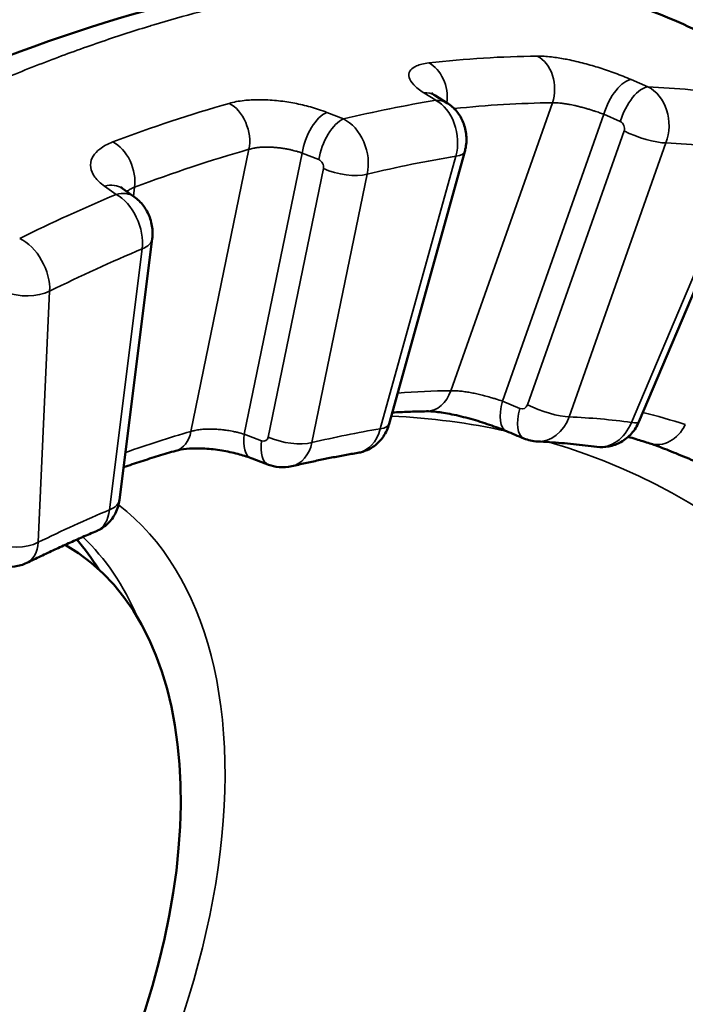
# Model space of a CAD drawing. Header units: millimetres. Extents: x 38 to 2514, y 38 to 1622.
# Tile 226 of 244: x 1792.95 to 1797.73, y 1293.7 to 1300.77. Entities that reach past the tile are written whole.
import ezdxf

# ---------------------------------------------------------------- set-up
doc = ezdxf.new("R2010")
doc.units = ezdxf.units.MM
doc.header["$LTSCALE"] = 7.692308
doc.layers.add('Visible (ISO)', color=7, linetype='Continuous', lineweight=50)
doc.layers.add('Visible Narrow (ISO)', color=7, linetype='Continuous', lineweight=35)

msp = doc.modelspace()

# ---------------------------------------------------------------- linework, layer by layer
at = {"layer": 'Visible (ISO)'}
for p, q in [((1795.9332, 1300.2254), (1796.0195, 1300.1712)), ((1795.6021, 1297.8676), (1796.1456, 1299.8249)), ((1797.396, 1297.883), (1798.2235, 1299.8379)), ((1793.6868, 1299.5582), (1793.7711, 1299.499)), ((1793.6648, 1297.3215), (1793.9005, 1299.1956)), ((1793.277, 1296.9991), (1793.2763, 1296.9994))]:
    msp.add_line(p, q, dxfattribs=at)
for centre, major_axis, start_param, end_param in [((1790.9234, 1293.7391), (2.075, 3.594), 5.985308, 6.089939), ((1791.277, 1293.535), (2, 3.4641), 1.772763, 6.283512)]:
    msp.add_ellipse(centre, major_axis=major_axis, ratio=0.57735, start_param=start_param, end_param=end_param, dxfattribs=at)
for points, knots in [([(1783.9129, 1293.8799), (1785.0551, 1295.1517), (1786.3103, 1296.33), (1788.7695, 1298.2928), (1790.0034, 1299.1145), (1792.3126, 1300.3395), (1793.418, 1300.7663), (1795.4765, 1301.1894), (1796.4594, 1301.1763), (1797.4974, 1300.8329), (1797.6739, 1300.7607), (1797.8439, 1300.6766)], [0, 0, 0, 0, 0.514155, 0.514155, 1.009403, 1.009403, 1.495446, 1.495446, 1.996606, 1.996606, 2.103061, 2.103061, 2.103061, 2.103061]), ([(1795.9066, 1300.2449), (1795.9066, 1300.2449), (1795.9073, 1300.2442), (1795.9115, 1300.2406), (1795.9166, 1300.2365), (1795.9267, 1300.2297), (1795.9298, 1300.2276), (1795.9333, 1300.2254)], [0.02985045, 0.02985045, 0.02985045, 0.02985045, 0.03324263, 0.03324263, 0.03950218, 0.03950218, 0.04196877, 0.04196877, 0.04196877, 0.04196877]), ([(1796.0195, 1300.1712), (1796.045, 1300.1551), (1796.0681, 1300.1346), (1796.1065, 1300.088), (1796.1222, 1300.0613), (1796.1458, 1300.0035), (1796.1533, 1299.9715), (1796.1589, 1299.9061), (1796.1566, 1299.8719), (1796.1481, 1299.8345), (1796.1469, 1299.8297), (1796.1456, 1299.8249)], [0, 0, 0, 0, 0.00908931, 0.00908931, 0.01821946, 0.01821946, 0.02788818, 0.02788818, 0.03791348, 0.03791348, 0.0394134, 0.0394134, 0.0394134, 0.0394134]), ([(1793.6727, 1299.5699), (1793.6727, 1299.5699), (1793.6743, 1299.568), (1793.6801, 1299.5632), (1793.6831, 1299.5608), (1793.6868, 1299.5582)], [0.0236311, 0.0236311, 0.0236311, 0.0236311, 0.029331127, 0.029331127, 0.03295062, 0.03295062, 0.03295062, 0.03295062]), ([(1793.7711, 1299.499), (1793.7963, 1299.4812), (1793.8188, 1299.4591), (1793.8561, 1299.4092), (1793.8713, 1299.3809), (1793.8938, 1299.3196), (1793.9008, 1299.2858), (1793.9035, 1299.2334), (1793.9029, 1299.2144), (1793.9005, 1299.1956)], [0, 0, 0, 0, 0.00931382, 0.00931382, 0.01880719, 0.01880719, 0.02890003, 0.02890003, 0.03459583, 0.03459583, 0.03459583, 0.03459583]), ([(1795.8715, 1297.9578), (1795.8332, 1297.9573), (1795.7948, 1297.9564), (1795.7177, 1297.9538), (1795.679, 1297.9521), (1795.635, 1297.9497), (1795.6299, 1297.9495), (1795.6247, 1297.9492)], [5.82923668, 5.82923668, 5.82923668, 5.82923668, 5.84326452, 5.84326452, 5.85729236, 5.85729236, 5.85914577, 5.85914577, 5.85914577, 5.85914577]), ([(1796.4443, 1297.8153), (1796.4073, 1297.8307), (1796.366, 1297.8464), (1796.2795, 1297.8762), (1796.2332, 1297.8907), (1796.1417, 1297.9161), (1796.0954, 1297.9273), (1796.0114, 1297.9443), (1795.9722, 1297.9505), (1795.9118, 1297.957), (1795.8876, 1297.9581), (1795.8714, 1297.9578)], [0, 0, 0, 0, 0.01385358, 0.01385358, 0.02808506, 0.02808506, 0.04246046, 0.04246046, 0.05628346, 0.05628346, 0.06793286, 0.06793286, 0.06793286, 0.06793286]), ([(1797.396, 1297.883), (1797.383, 1297.8524), (1797.3649, 1297.8234), (1797.3214, 1297.774), (1797.2954, 1297.7529), (1797.2398, 1297.7216), (1797.2097, 1297.7106), (1797.1511, 1297.7001), (1797.1222, 1297.6994), (1797.0941, 1297.7031)], [0, 0, 0, 0, 0.0100027, 0.0100027, 0.01981827, 0.01981827, 0.02923219, 0.02923219, 0.03775212, 0.03775212, 0.03775212, 0.03775212]), ([(1795.6021, 1297.8676), (1795.5932, 1297.8358), (1795.5792, 1297.805), (1795.5426, 1297.7513), (1795.5197, 1297.7275), (1795.4694, 1297.6906), (1795.4416, 1297.6766), (1795.4011, 1297.6641), (1795.3893, 1297.6613), (1795.3775, 1297.6593)], [0, 0, 0, 0, 0.0099292, 0.0099292, 0.01960101, 0.01960101, 0.0287399, 0.0287399, 0.03236821, 0.03236821, 0.03236821, 0.03236821]), ([(1797.0941, 1297.7031), (1797.0662, 1297.7068), (1797.0381, 1297.7103), (1796.9817, 1297.7167), (1796.9535, 1297.7197), (1796.8967, 1297.7253), (1796.8682, 1297.7278), (1796.8111, 1297.7325), (1796.7824, 1297.7345), (1796.7248, 1297.7382), (1796.696, 1297.7399), (1796.667, 1297.7413)], [5.73228426, 5.73228426, 5.73228426, 5.73228426, 5.74319748, 5.74319748, 5.75411069, 5.75411069, 5.76502391, 5.76502391, 5.77593712, 5.77593712, 5.78685034, 5.78685034, 5.78685034, 5.78685034]), ([(1797.4751, 1297.7268), (1797.442, 1297.7375), (1797.4086, 1297.7479), (1797.3565, 1297.7635), (1797.3378, 1297.769), (1797.3191, 1297.7743)], [5.61979717, 5.61979717, 5.61979717, 5.61979717, 5.63382501, 5.63382501, 5.64162157, 5.64162157, 5.64162157, 5.64162157]), ([(1794.0709, 1297.6749), (1794.0291, 1297.6628), (1793.9872, 1297.6503), (1793.9031, 1297.6245), (1793.861, 1297.6113), (1793.7774, 1297.5843), (1793.7359, 1297.5705), (1793.6944, 1297.5563)], [6.03867619, 6.03867619, 6.03867619, 6.03867619, 6.05270403, 6.05270403, 6.06673187, 6.06673187, 6.08051129, 6.08051129, 6.08051129, 6.08051129]), ([(1794.6101, 1297.6218), (1794.5813, 1297.6326), (1794.5486, 1297.6431), (1794.4781, 1297.6618), (1794.4393, 1297.6701), (1794.3597, 1297.6832), (1794.3179, 1297.6879), (1794.2393, 1297.6924), (1794.2013, 1297.6923), (1794.1375, 1297.6881), (1794.11, 1297.6841), (1794.0823, 1297.678), (1794.0762, 1297.6764), (1794.0709, 1297.6749)], [0, 0, 0, 0, 0.01121655, 0.01121655, 0.02303945, 0.02303945, 0.03542182, 0.03542182, 0.04761823, 0.04761823, 0.05884476, 0.05884476, 0.06252389, 0.06252389, 0.06252389, 0.06252389]), ([(1795.3775, 1297.6593), (1795.3462, 1297.6541), (1795.3148, 1297.6486), (1795.2519, 1297.6372), (1795.2204, 1297.6313), (1795.1573, 1297.619), (1795.1256, 1297.6126), (1795.0622, 1297.5993), (1795.0304, 1297.5925), (1794.9667, 1297.5783), (1794.9348, 1297.5709), (1794.9028, 1297.5634)], [5.94185099, 5.94185099, 5.94185099, 5.94185099, 5.95271612, 5.95271612, 5.96358125, 5.96358125, 5.97444638, 5.97444638, 5.9853115, 5.9853115, 5.99617663, 5.99617663, 5.99617663, 5.99617663]), ([(1798.0802, 1297.4724), (1798.0331, 1297.4941), (1797.9814, 1297.5177), (1797.8774, 1297.5642), (1797.8238, 1297.5878), (1797.7221, 1297.6314), (1797.6724, 1297.6521), (1797.5846, 1297.6873), (1797.5448, 1297.7025), (1797.4986, 1297.7189), (1797.486, 1297.7232), (1797.475, 1297.7268)], [0, 0, 0, 0, 0.01733446, 0.01733446, 0.03445175, 0.03445175, 0.05121563, 0.05121563, 0.06735273, 0.06735273, 0.07416395, 0.07416395, 0.07416395, 0.07416395]), ([(1794.9028, 1297.5634), (1794.873, 1297.5563), (1794.8416, 1297.5542), (1794.7852, 1297.5594), (1794.7594, 1297.5654), (1794.7351, 1297.5746)], [0, 0, 0, 0, 0.00923499, 0.00923499, 0.01706086, 0.01706086, 0.01706086, 0.01706086]), ([(1793.6648, 1297.3215), (1793.6607, 1297.2889), (1793.6513, 1297.2566), (1793.6228, 1297.1991), (1793.6038, 1297.173), (1793.56, 1297.1308), (1793.5351, 1297.1137), (1793.5057, 1297.1), (1793.5029, 1297.0987), (1793.5001, 1297.0976)], [0, 0, 0, 0, 0.00989442, 0.00989442, 0.01937381, 0.01937381, 0.02822269, 0.02822269, 0.02914344, 0.02914344, 0.02914344, 0.02914344]), ([(1793.5001, 1297.0976), (1793.4668, 1297.0834), (1793.4335, 1297.0691), (1793.3669, 1297.04), (1793.3335, 1297.0252), (1793.2668, 1296.9952), (1793.2334, 1296.9799), (1793.1665, 1296.949), (1793.133, 1296.9333), (1793.066, 1296.9015), (1793.0325, 1296.8854), (1792.999, 1296.869)], [6.1513689, 6.1513689, 6.1513689, 6.1513689, 6.16220469, 6.16220469, 6.17304049, 6.17304049, 6.18387628, 6.18387628, 6.19471207, 6.19471207, 6.20554786, 6.20554786, 6.20554786, 6.20554786]), ([(1792.999, 1296.869), (1792.9722, 1296.856), (1792.9428, 1296.8472), (1792.8839, 1296.8396), (1792.8537, 1296.8404), (1792.8101, 1296.8485), (1792.7958, 1296.8523), (1792.7818, 1296.8571)], [0, 0, 0, 0, 0.00899275, 0.00899275, 0.01789635, 0.01789635, 0.02234335, 0.02234335, 0.02234335, 0.02234335])]:
    msp.add_open_spline(points, degree=3, knots=knots, dxfattribs=at)
for points in [[(1796.5693, 1297.7633), (1796.5276, 1297.7806), (1796.486, 1297.798), (1796.4443, 1297.8153)], [(1796.667, 1297.7413), (1796.6336, 1297.7429), (1796.6001, 1297.7504), (1796.5693, 1297.7633)], [(1794.7351, 1297.5746), (1794.6934, 1297.5903), (1794.6517, 1297.6061), (1794.61, 1297.6218)]]:
    msp.add_open_spline(points, degree=3, dxfattribs=at)
at = {"layer": 'Visible Narrow (ISO)'}
for p, q in [((1797.3415, 1300.3398), (1797.4609, 1300.2876)), ((1795.9367, 1300.1913), (1795.8508, 1300.2455)), ((1794.7767, 1300.1911), (1794.7767, 1300.1911)), ((1796.7744, 1300.1735), (1796.0448, 1298.1058)), ((1795.154, 1300.1047), (1795.2738, 1300.0572)), ((1797.1432, 1300.091), (1796.4161, 1298.0305)), ((1797.1432, 1300.091), (1797.2623, 1300.0389)), ((1797.2892, 1299.9716), (1796.5952, 1298.0047)), ((1797.5903, 1299.8851), (1796.8962, 1297.9183)), ((1794.5955, 1299.8395), (1794.1782, 1297.813)), ((1794.9768, 1299.8128), (1794.561, 1297.7933)), ((1794.9768, 1299.8128), (1795.0963, 1299.7653)), ((1795.538, 1297.8324), (1796.0815, 1299.7897)), ((1797.3425, 1297.8784), (1798.1701, 1299.8333)), ((1795.1306, 1299.7006), (1794.7337, 1297.773)), ((1795.4448, 1299.661), (1795.0479, 1297.7333)), ((1793.6418, 1299.5156), (1793.5579, 1299.5749)), ((1793.7662, 1299.5024), (1793.7743, 1299.5669)), ((1793.5935, 1297.2506), (1793.8293, 1299.1248)), ((1793.1634, 1298.8212), (1793.081, 1297.0169)), ((1796.5411, 1297.9784), (1796.4161, 1298.0305)), ((1794.6861, 1297.746), (1794.561, 1297.7933))]:
    msp.add_line(p, q, dxfattribs=at)
for centre, major_axis, ratio, start_param, end_param in [((1791.692, 1285.9469), (7.9761, 13.815), 0.57735, 0.328704, 0.404335), ((1796.5976, 1300.2755), (-0.0025, 0.25), 0.772783, 4.284117, 5.907273), ((1795.8307, 1300.227), (0.0285, -0.2484), 0.750658, 1.265233, 2.686238), ((1797.2675, 1300.1066), (0.1002, 0.229), 0.445298, 0.232436, 1.8302), ((1797.3866, 1300.0545), (0.1003, 0.229), 0.445235, 0.231001, 1.830332), ((1797.3726, 1300.0078), (0.0057, 0.3), 0.798277, 4.306065, 5.92923), ((1792.1144, 1285.703), (7.9917, 13.8421), 0.57735, 0.230956, 0.292642), ((1795.8001, 1300.0138), (0.1331, 0.2116), 0.713324, 0, 0.468086), ((1791.692, 1285.9469), (7.9761, 13.815), 0.57735, 0.538143, 0.613774), ((1794.4187, 1299.9416), (0.0687, -0.2404), 0.701094, 0.94359, 2.566746), ((1792.1144, 1285.703), (-7.9917, -13.8421), 0.57735, 3.581989, 3.643675), ((1795.8863, 1299.9596), (0.1332, 0.2116), 0.713242, 0, 0.469906), ((1795.8753, 1299.9131), (-0.0407, 0.2973), 0.721994, 4.187942, 5.811103), ((1791.878, 1285.8395), (7.8512, 13.5988), 0.57735, 0.328704, 0.398378), ((1795.1141, 1299.8752), (-0.0923, -0.2323), 0.464847, 3.564435, 5.162199), ((1795.2337, 1299.8277), (-0.0923, -0.2323), 0.464742, 3.562998, 5.162329), ((1795.2265, 1299.782), (-0.0787, 0.2896), 0.731682, 4.093818, 5.716983), ((1797.2484, 1299.9922), (-0.0089, 0.0495), 0.869022, 4.132753, 5.755382), ((1797.4135, 1299.9872), (-0.2358, 0.0832), 0.250956, 1.106274, 2.502538), ((1793.5975, 1299.669), (0.0882, -0.2339), 0.66747, 0.887261, 2.510417), ((1792.3376, 1285.5741), (7.8419, 13.5826), 0.57735, 0.231611, 0.291988), ((1791.878, 1285.8395), (7.8512, 13.5988), 0.57735, 0.538143, 0.613774), ((1792.3376, 1285.5741), (-7.8419, -13.5826), 0.57735, 3.582643, 3.64302), ((1795.9047, 1299.8918), (0.2409, -0.0669), 0.3334, 5.624108, 6.283185), ((1795.0892, 1299.7196), (-0.0224, 0.0452), 0.795517, 3.936021, 5.558658), ((1795.268, 1299.763), (-0.2449, 0.0504), 0.407014, 1.061103, 2.457366), ((1793.543, 1299.3537), (0.1438, 0.2045), 0.705625, 0, 0.710405), ((1792.1144, 1285.703), (-7.9917, -13.8421), 0.57735, 3.791428, 3.853114), ((1793.6272, 1299.2945), (0.1438, 0.2045), 0.705502, 0, 0.712184), ((1793.6234, 1299.2499), (-0.1086, 0.2797), 0.633814, 4.02195, 5.645112), ((1792.945, 1298.9405), (-0.1403, 0.2653), 0.633925, 3.948184, 5.57135), ((1793.6525, 1299.2268), (0.248, -0.0312), 0.481077, 5.564274, 6.283185), ((1792.3376, 1285.5741), (-7.8419, -13.5826), 0.57735, 3.792083, 3.852459), ((1792.9867, 1298.9232), (-0.2497, 0.0114), 0.545283, 0.985559, 2.381822), ((1791.878, 1285.8395), (6.7188, 11.6374), 0.57735, 0.33145, 0.37564), ((1795.868, 1298.2078), (0.0035, -0.25), 0.772056, 0, 1.139488), ((1796.5403, 1298.0461), (-0.0961, -0.2308), 0.449067, 4.963726, 6.283185), ((1796.6654, 1297.9941), (-0.0961, -0.2308), 0.448993, 4.963887, 6.283185), ((1796.5543, 1298.0255), (-0.009, 0.0496), 0.867539, 2.630664, 4.130672), ((1796.7195, 1298.0204), (-0.2358, 0.0832), 0.250956, 1.106274, 2.502538), ((1791.878, 1285.8395), (6.7188, 11.6374), 0.57735, 0.12201, 0.162094), ((1791.277, 1286.1865), (6.4327, 11.1417), 0.57735, 0.181272, 0.287975), ((1796.6787, 1298.041), (0.0072, 0.2999), 0.798264, 3.122429, 4.310029), ((1792.3376, 1285.5741), (6.7649, 11.7171), 0.57735, 0.234864, 0.288735), ((1797.1356, 1298.0002), (0.0449, 0.2966), 0.778092, 3.156246, 4.40956), ((1797.1658, 1297.9805), (0.2302, -0.0975), 0.171153, 5.657075, 6.283185), ((1791.878, 1285.8395), (-6.7188, -11.6374), 0.57735, 3.682482, 3.733222), ((1794.0015, 1297.915), (0.0695, -0.2402), 0.699943, 0, 0.941409), ((1792.3376, 1285.5741), (6.7649, 11.7171), 0.57735, 0.444303, 0.498175), ((1795.3316, 1297.9558), (-0.042, 0.2971), 0.721731, 3.159877, 4.184712), ((1795.3612, 1297.9345), (0.2409, -0.0669), 0.3334, 5.624108, 6.283185), ((1797.5524, 1297.9645), (-0.0773, -0.2378), 0.810427, 0, 1.400346), ((1791.277, 1286.1865), (6.4327, 11.1417), 0.57735, 4.132257, 6.422722), ((1794.6983, 1297.8557), (-0.0883, -0.2339), 0.471203, 5.15423, 6.283185), ((1794.8234, 1297.8084), (-0.0884, -0.2339), 0.471077, 5.15439, 6.283185), ((1794.6923, 1297.792), (-0.0224, 0.0453), 0.794172, 2.43585, 3.935858), ((1794.8711, 1297.8354), (-0.2449, 0.0504), 0.407014, 1.061103, 2.457366), ((1794.8299, 1297.8544), (-0.0774, 0.2899), 0.732111, 3.120596, 4.096949), ((1791.4743, 1286.0726), (6.5823, 11.4009), 0.57735, 3.128528, 6.297071), ((1793.4168, 1297.3527), (0.248, -0.0312), 0.481077, 5.564274, 6.283185), ((1791.277, 1293.535), (2.225, 3.8538), 0.57735, 4.371886, 6.210356), ((1792.3376, 1285.5741), (6.7649, 11.7171), 0.57735, 0.653743, 0.707614), ((1793.3875, 1297.3756), (-0.1096, 0.2793), 0.633143, 3.158894, 4.019485), ((1791.0648, 1293.6574), (2.075, 3.594), 0.57735, 5.873544, 6.146984), ((1792.9043, 1297.119), (-0.2497, 0.0114), 0.545283, 0.985559, 2.381822), ((1792.8628, 1297.1364), (-0.1393, 0.2658), 0.634745, 3.123105, 3.950456)]:
    msp.add_ellipse(centre, major_axis=major_axis, ratio=ratio, start_param=start_param, end_param=end_param, dxfattribs=at)
for points, knots in [([(1784.1298, 1293.7386), (1784.3183, 1293.9503), (1784.5097, 1294.1594), (1784.7733, 1294.4396), (1784.8432, 1294.5133), (1785.0533, 1294.7323), (1785.1943, 1294.8764), (1785.4647, 1295.1477), (1785.5939, 1295.275), (1785.8635, 1295.5362), (1786.004, 1295.6699), (1786.2832, 1295.9304), (1786.4217, 1296.0573), (1786.7336, 1296.338), (1786.9073, 1296.4907), (1787.1911, 1296.7345), (1787.3009, 1296.8275), (1787.589, 1297.0677), (1787.7672, 1297.2128), (1788.0511, 1297.4384), (1788.1569, 1297.5213), (1788.4705, 1297.7632), (1788.6776, 1297.9182), (1788.9581, 1298.1219), (1789.0324, 1298.1753), (1789.2847, 1298.3545), (1789.4621, 1298.4771), (1789.7389, 1298.663), (1789.839, 1298.7291), (1790.0855, 1298.8892), (1790.2317, 1298.9818), (1790.5049, 1299.1504), (1790.6321, 1299.227), (1790.9106, 1299.3908), (1791.0619, 1299.4771), (1791.3321, 1299.6264), (1791.4511, 1299.6905), (1791.7522, 1299.8483), (1791.934, 1299.9394), (1792.2009, 1300.067), (1792.2868, 1300.1071), (1792.5051, 1300.2065), (1792.6372, 1300.2643), (1792.8993, 1300.3742), (1793.0294, 1300.4263), (1793.2798, 1300.5218), (1793.4002, 1300.5655), (1793.6386, 1300.6477), (1793.7566, 1300.6861), (1793.8861, 1300.7257), (1793.8994, 1300.7297), (1794.0215, 1300.7666), (1794.1288, 1300.7969), (1794.3414, 1300.8531), (1794.4468, 1300.8788), (1794.5758, 1300.9078), (1794.6005, 1300.9132), (1794.6998, 1300.9346), (1794.7739, 1300.9494), (1794.9251, 1300.9775), (1795.0022, 1300.9905), (1795.1518, 1301.0133), (1795.2244, 1301.0232), (1795.3018, 1301.0325), (1795.3064, 1301.0331), (1795.3837, 1301.0422), (1795.4567, 1301.0496), (1795.6027, 1301.0617), (1795.6756, 1301.0664), (1795.821, 1301.0731), (1795.8934, 1301.0751), (1795.9814, 1301.0757), (1795.9962, 1301.0758), (1796.0972, 1301.0757), (1796.1845, 1301.0735), (1796.3582, 1301.0643), (1796.4446, 1301.0575), (1796.6046, 1301.0403), (1796.6781, 1301.0306), (1796.8478, 1301.0035), (1796.9444, 1300.9848), (1797.136, 1300.9401), (1797.2311, 1300.9143), (1797.3922, 1300.8635), (1797.4582, 1300.8407), (1797.6181, 1300.7802), (1797.712, 1300.7401), (1797.8184, 1300.6891), (1797.8311, 1300.6829), (1797.8439, 1300.6766)], [0, 0, 0, 0, 0.0229932, 0.0229932, 0.03125, 0.03125, 0.0476871, 0.0476871, 0.0625, 0.0625, 0.0783386, 0.0783386, 0.09375, 0.09375, 0.1129177, 0.1129177, 0.125, 0.125, 0.1445828, 0.1445828, 0.15625, 0.15625, 0.1792086, 0.1792086, 0.1875, 0.1875, 0.2074265, 0.2074265, 0.21875, 0.21875, 0.2354163, 0.2354163, 0.25, 0.25, 0.2674542, 0.2674542, 0.28125, 0.28125, 0.3024185, 0.3024185, 0.3125, 0.3125, 0.328125, 0.328125, 0.34375, 0.34375, 0.3584988, 0.3584988, 0.3733081, 0.3733081, 0.375, 0.375, 0.3889129, 0.3889129, 0.4029205, 0.4029205, 0.40625, 0.40625, 0.4163418, 0.4163418, 0.4269209, 0.4269209, 0.4368707, 0.4368707, 0.4375, 0.4375, 0.4474385, 0.4474385, 0.4572379, 0.4572379, 0.466818, 0.466818, 0.46875, 0.46875, 0.4799926, 0.4799926, 0.4908894, 0.4908894, 0.5, 0.5, 0.5118039, 0.5118039, 0.5232957, 0.5232957, 0.53125, 0.53125, 0.5425786, 0.5425786, 0.5441295, 0.5441295, 0.5441295, 0.5441295]), ([(1796.6662, 1300.5088), (1796.697, 1300.5091), (1796.7304, 1300.5071), (1796.7673, 1300.5028), (1796.7983, 1300.4992), (1796.8317, 1300.4941), (1796.8653, 1300.4878), (1796.8717, 1300.4866), (1796.8781, 1300.4854), (1796.8845, 1300.4841), (1796.9246, 1300.4761), (1796.9645, 1300.4667), (1797.003, 1300.4566), (1797.0414, 1300.4465), (1797.0784, 1300.4357), (1797.115, 1300.4242), (1797.1516, 1300.4126), (1797.188, 1300.4002), (1797.2257, 1300.3863), (1797.2635, 1300.3723), (1797.3027, 1300.3568), (1797.3415, 1300.3398)], [0.0000001, 0.0000001, 0.0000001, 0.0000001, 0.1666667, 0.1666667, 0.1666667, 0.3067135, 0.3067135, 0.3067135, 0.3333333, 0.3333333, 0.3333333, 0.5, 0.5, 0.5, 0.6666667, 0.6666667, 0.6666667, 0.8333333, 0.8333333, 0.8333333, 1, 1, 1, 1]), ([(1795.8508, 1300.2455), (1795.8201, 1300.2649), (1795.7964, 1300.2838), (1795.7613, 1300.3205), (1795.7498, 1300.3384), (1795.7399, 1300.372), (1795.7415, 1300.3877), (1795.7576, 1300.4132), (1795.7695, 1300.4235), (1795.7896, 1300.4344), (1795.7939, 1300.4365), (1795.8212, 1300.4483), (1795.8504, 1300.4553), (1795.8871, 1300.4595)], [0.0000004, 0.0000004, 0.0000004, 0.0000004, 0.2, 0.2, 0.4, 0.4, 0.6, 0.6, 0.760046, 0.760046, 0.8, 0.8, 1, 1, 1, 1]), ([(1794.4527, 1300.1695), (1794.4859, 1300.179), (1794.5217, 1300.1857), (1794.5608, 1300.19), (1794.5937, 1300.1936), (1794.6289, 1300.1955), (1794.6643, 1300.1957), (1794.671, 1300.1958), (1794.6778, 1300.1958), (1794.6845, 1300.1957), (1794.7265, 1300.1952), (1794.7681, 1300.1923), (1794.808, 1300.188), (1794.8479, 1300.1836), (1794.886, 1300.1778), (1794.9237, 1300.1705), (1794.9614, 1300.1633), (1794.9986, 1300.1546), (1795.037, 1300.1438), (1795.0754, 1300.133), (1795.115, 1300.1201), (1795.154, 1300.1047)], [0.0000001, 0.0000001, 0.0000001, 0.0000001, 0.1666667, 0.1666667, 0.1666667, 0.3067135, 0.3067135, 0.3067135, 0.3333333, 0.3333333, 0.3333333, 0.5, 0.5, 0.5, 0.6666667, 0.6666667, 0.6666667, 0.8333333, 0.8333333, 0.8333333, 1, 1, 1, 1]), ([(1796.7744, 1300.1735), (1796.7838, 1300.1737), (1796.7939, 1300.1736), (1796.8124, 1300.1727), (1796.8206, 1300.1721), (1796.8384, 1300.1704), (1796.8479, 1300.1693), (1796.8675, 1300.1666), (1796.8775, 1300.165), (1796.8893, 1300.163), (1796.8911, 1300.1627), (1796.9063, 1300.1599), (1796.9198, 1300.1572), (1796.9412, 1300.1526), (1796.9494, 1300.1507), (1796.9674, 1300.1464), (1796.9771, 1300.1439), (1796.9967, 1300.1388), (1797.0065, 1300.1361), (1797.0171, 1300.1331), (1797.0179, 1300.1329), (1797.0273, 1300.1302), (1797.0359, 1300.1276), (1797.053, 1300.1224), (1797.0615, 1300.1197), (1797.0732, 1300.1159), (1797.0763, 1300.1149), (1797.0904, 1300.1102), (1797.1017, 1300.1063), (1797.1231, 1300.0986), (1797.1332, 1300.0949), (1797.1432, 1300.091)], [0, 0, 0, 0, 0.0959981, 0.0959981, 0.1666667, 0.1666667, 0.24313, 0.24313, 0.3197648, 0.3197648, 0.3333333, 0.3333333, 0.4361926, 0.4361926, 0.5, 0.5, 0.5790765, 0.5790765, 0.6601931, 0.6601931, 0.6666667, 0.6666667, 0.7386144, 0.7386144, 0.8083928, 0.8083928, 0.8333333, 0.8333333, 0.921459, 0.921459, 1, 1, 1, 1]), ([(1793.5579, 1299.5749), (1793.5279, 1299.5961), (1793.505, 1299.618), (1793.4721, 1299.6632), (1793.462, 1299.6864), (1793.4552, 1299.7325), (1793.4584, 1299.7554), (1793.4779, 1299.7959), (1793.4915, 1299.8136), (1793.5138, 1299.8339), (1793.5184, 1299.8377), (1793.5481, 1299.861), (1793.5795, 1299.8779), (1793.6184, 1299.8926)], [0.0000004, 0.0000004, 0.0000004, 0.0000004, 0.2, 0.2, 0.4, 0.4, 0.6, 0.6, 0.7610057, 0.7610057, 0.8, 0.8, 1, 1, 1, 1]), ([(1794.5955, 1299.8395), (1794.6056, 1299.8426), (1794.6164, 1299.8452), (1794.6362, 1299.849), (1794.6449, 1299.8504), (1794.6636, 1299.8528), (1794.6737, 1299.8537), (1794.6943, 1299.8551), (1794.7048, 1299.8555), (1794.7171, 1299.8556), (1794.719, 1299.8556), (1794.7349, 1299.8557), (1794.7489, 1299.8553), (1794.7711, 1299.854), (1794.7796, 1299.8534), (1794.7982, 1299.8518), (1794.8083, 1299.8507), (1794.8284, 1299.8481), (1794.8385, 1299.8466), (1794.8493, 1299.8448), (1794.8501, 1299.8447), (1794.8597, 1299.8431), (1794.8685, 1299.8415), (1794.8859, 1299.838), (1794.8945, 1299.8361), (1794.9064, 1299.8333), (1794.9095, 1299.8325), (1794.9238, 1299.829), (1794.9352, 1299.8259), (1794.9567, 1299.8195), (1794.9668, 1299.8163), (1794.9768, 1299.8128)], [0, 0, 0, 0, 0.095998, 0.095998, 0.1666667, 0.1666667, 0.24313, 0.24313, 0.3197647, 0.3197647, 0.3333333, 0.3333333, 0.4361924, 0.4361924, 0.5, 0.5, 0.5790764, 0.5790764, 0.660193, 0.660193, 0.6666667, 0.6666667, 0.7386144, 0.7386144, 0.8083929, 0.8083929, 0.8333333, 0.8333333, 0.9214591, 0.9214591, 1, 1, 1, 1]), ([(1793.718, 1299.5363), (1793.7191, 1299.5372), (1793.7203, 1299.5382), (1793.7221, 1299.5396), (1793.7228, 1299.5401), (1793.7312, 1299.5464), (1793.74, 1299.5518), (1793.7575, 1299.5604), (1793.7656, 1299.5638), (1793.7743, 1299.5669)], [0.7715908, 0.7715908, 0.7715908, 0.7715908, 0.7898718, 0.7898718, 0.8, 0.8, 0.9145153, 0.9145153, 1, 1, 1, 1]), ([(1796.4161, 1298.0305), (1796.4001, 1298.0361), (1796.3835, 1298.0416), (1796.3578, 1298.0496), (1796.3491, 1298.0522), (1796.3258, 1298.0591), (1796.3111, 1298.0632), (1796.2848, 1298.0702), (1796.2732, 1298.0732), (1796.2484, 1298.0792), (1796.2352, 1298.0822), (1796.2091, 1298.0878), (1796.196, 1298.0904), (1796.1701, 1298.0951), (1796.1572, 1298.0972), (1796.1321, 1298.1007), (1796.1198, 1298.1022), (1796.0948, 1298.1046), (1796.0821, 1298.1054), (1796.0613, 1298.1061), (1796.0528, 1298.106), (1796.0448, 1298.1058)], [0, 0, 0, 0, 0.132591, 0.132591, 0.2, 0.2, 0.311618, 0.311618, 0.4, 0.4, 0.5, 0.5, 0.6, 0.6, 0.7, 0.7, 0.8, 0.8, 0.913661, 0.913661, 1, 1, 1, 1]), ([(1794.561, 1297.7933), (1794.5452, 1297.7983), (1794.5285, 1297.8028), (1794.5028, 1297.809), (1794.494, 1297.811), (1794.4704, 1297.8158), (1794.4556, 1297.8185), (1794.4288, 1297.8226), (1794.4169, 1297.8242), (1794.3915, 1297.827), (1794.3779, 1297.8282), (1794.351, 1297.8299), (1794.3375, 1297.8304), (1794.3105, 1297.8307), (1794.2971, 1297.8305), (1794.2708, 1297.8292), (1794.258, 1297.8281), (1794.2316, 1297.825), (1794.2182, 1297.8228), (1794.196, 1297.818), (1794.1868, 1297.8156), (1794.1782, 1297.813)], [0, 0, 0, 0, 0.132591, 0.132591, 0.2, 0.2, 0.311618, 0.311618, 0.4, 0.4, 0.5, 0.5, 0.6, 0.6, 0.7, 0.7, 0.8, 0.8, 0.913661, 0.913661, 1, 1, 1, 1])]:
    msp.add_open_spline(points, degree=3, knots=knots, dxfattribs=at)

doc.saveas('drawing.dxf')
